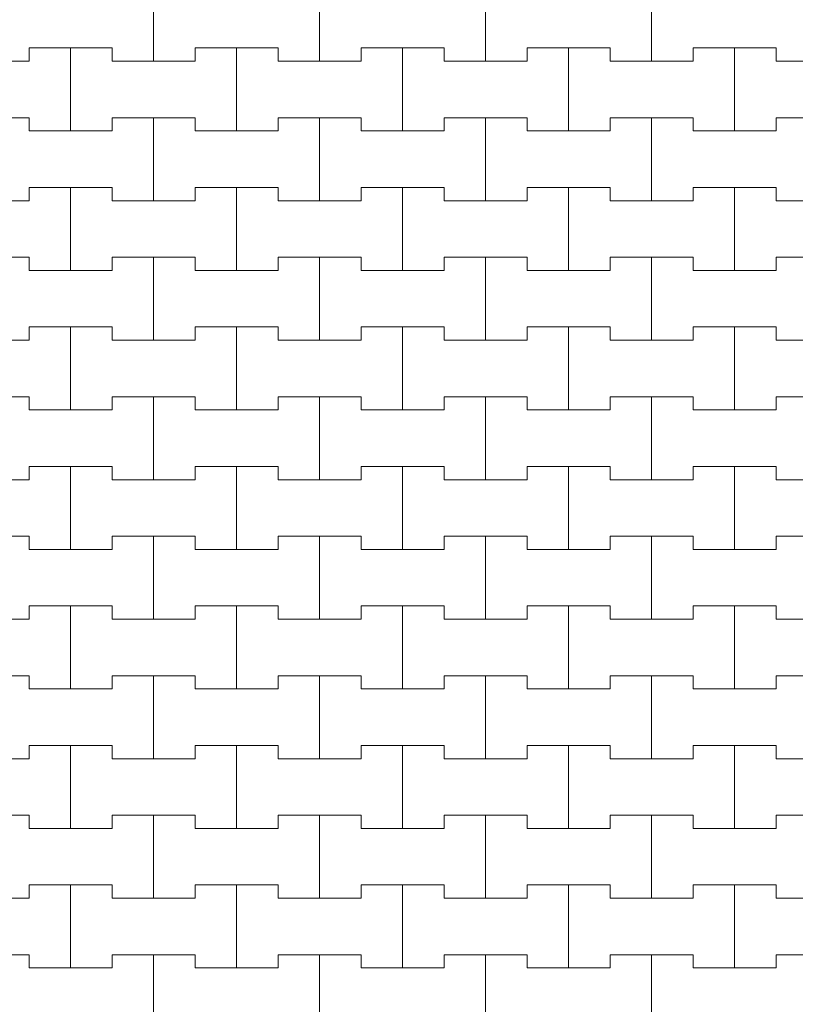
# Model space of a CAD drawing. Header units: millimetres. Extents: x 2826 to 3034, y 1533 to 1590.
# Tile 53 of 248: x 2939.58 to 2940.75, y 1567.3 to 1568.78. Entities that reach past the tile are written whole.
import ezdxf
from ezdxf.enums import TextEntityAlignment as Align

# ---------------------------------------------------------------- set-up
doc = ezdxf.new("R2010")
doc.units = ezdxf.units.MM
doc.layers.add('_Caneta_No__220', color=7, linetype='Continuous', lineweight=15, true_color=0x8a8a8a)
doc.styles.add('ESTILO_GERADO_2', font='arial.ttf')

# ---------------------------------------------------------------- blocks, each defined once
blk = doc.blocks.new('A$Cf44ad3b2')
at = {"layer": '_Caneta_No__220'}
for p, q in [((31.9887, 35.426), (31.9887, 35.551)), ((31.9887, 35.551), (31.9887, 35.426)), ((32.2387, 35.426), (32.2387, 35.551)), ((32.2387, 35.551), (32.2387, 35.426)), ((32.4887, 35.426), (32.4887, 35.551)), ((32.4887, 35.551), (32.4887, 35.426)), ((32.7387, 35.426), (32.7387, 35.551)), ((32.7387, 35.551), (32.7387, 35.426)), ((31.8012, 35.426), (31.8012, 35.446)), ((31.8012, 35.446), (31.8012, 35.426)), ((31.8012, 35.446), (31.8637, 35.446)), ((31.8012, 35.446), (31.9262, 35.446)), ((31.8637, 35.446), (31.9262, 35.446)), ((31.8637, 35.321), (31.8637, 35.446)), ((31.8637, 35.446), (31.8637, 35.321)), ((31.9262, 35.446), (31.9262, 35.426)), ((31.9262, 35.426), (31.9262, 35.446)), ((32.0512, 35.426), (32.0512, 35.446)), ((32.0512, 35.446), (32.0512, 35.426)), ((32.0512, 35.446), (32.1137, 35.446)), ((32.0512, 35.446), (32.1762, 35.446)), ((32.1137, 35.446), (32.1762, 35.446)), ((32.1137, 35.321), (32.1137, 35.446)), ((32.1137, 35.446), (32.1137, 35.321)), ((32.1762, 35.446), (32.1762, 35.426)), ((32.1762, 35.426), (32.1762, 35.446)), ((32.3012, 35.426), (32.3012, 35.446)), ((32.3012, 35.446), (32.3012, 35.426)), ((32.3012, 35.446), (32.3637, 35.446)), ((32.3012, 35.446), (32.4262, 35.446)), ((32.3637, 35.446), (32.4262, 35.446)), ((32.3637, 35.321), (32.3637, 35.446)), ((32.3637, 35.446), (32.3637, 35.321)), ((32.4262, 35.446), (32.4262, 35.426)), ((32.4262, 35.426), (32.4262, 35.446)), ((32.5512, 35.426), (32.5512, 35.446)), ((32.5512, 35.446), (32.5512, 35.426)), ((32.5512, 35.446), (32.6137, 35.446)), ((32.5512, 35.446), (32.6762, 35.446)), ((32.6137, 35.446), (32.6762, 35.446)), ((32.6137, 35.321), (32.6137, 35.446)), ((32.6137, 35.446), (32.6137, 35.321)), ((32.6762, 35.446), (32.6762, 35.426)), ((32.6762, 35.426), (32.6762, 35.446)), ((32.8012, 35.426), (32.8012, 35.446)), ((32.8012, 35.446), (32.8012, 35.426)), ((32.8012, 35.446), (32.8637, 35.446)), ((32.8012, 35.446), (32.9262, 35.446)), ((32.8637, 35.446), (32.9262, 35.446)), ((32.8637, 35.321), (32.8637, 35.446)), ((32.8637, 35.446), (32.8637, 35.321)), ((32.9262, 35.446), (32.9262, 35.426)), ((32.9262, 35.426), (32.9262, 35.446)), ((31.6762, 35.426), (31.8012, 35.426)), ((31.7387, 35.426), (31.8012, 35.426)), ((31.9262, 35.426), (31.9887, 35.426)), ((31.9262, 35.426), (32.0512, 35.426)), ((31.9887, 35.426), (32.0512, 35.426)), ((32.1762, 35.426), (32.2387, 35.426)), ((32.1762, 35.426), (32.3012, 35.426)), ((32.2387, 35.426), (32.3012, 35.426)), ((32.4262, 35.426), (32.4887, 35.426)), ((32.4262, 35.426), (32.5512, 35.426)), ((32.4887, 35.426), (32.5512, 35.426)), ((32.6762, 35.426), (32.7387, 35.426)), ((32.6762, 35.426), (32.8012, 35.426)), ((32.7387, 35.426), (32.8012, 35.426)), ((32.9262, 35.426), (32.9887, 35.426)), ((32.9262, 35.426), (33.0512, 35.426)), ((31.6762, 35.341), (31.8012, 35.341)), ((31.7387, 35.341), (31.8012, 35.341)), ((31.8012, 35.341), (31.8012, 35.321)), ((31.8012, 35.321), (31.8012, 35.341)), ((31.9262, 35.321), (31.9262, 35.341)), ((31.9262, 35.341), (31.9262, 35.321)), ((31.9262, 35.341), (31.9887, 35.341)), ((31.9262, 35.341), (32.0512, 35.341)), ((31.9887, 35.341), (32.0512, 35.341)), ((31.9887, 35.216), (31.9887, 35.341)), ((31.9887, 35.341), (31.9887, 35.216)), ((32.0512, 35.341), (32.0512, 35.321)), ((32.0512, 35.321), (32.0512, 35.341)), ((32.1762, 35.321), (32.1762, 35.341)), ((32.1762, 35.341), (32.1762, 35.321)), ((32.1762, 35.341), (32.2387, 35.341)), ((32.1762, 35.341), (32.3012, 35.341)), ((32.2387, 35.341), (32.3012, 35.341)), ((32.2387, 35.216), (32.2387, 35.341)), ((32.2387, 35.341), (32.2387, 35.216)), ((32.3012, 35.341), (32.3012, 35.321)), ((32.3012, 35.321), (32.3012, 35.341)), ((32.4262, 35.321), (32.4262, 35.341)), ((32.4262, 35.341), (32.4262, 35.321)), ((32.4262, 35.341), (32.4887, 35.341)), ((32.4262, 35.341), (32.5512, 35.341)), ((32.4887, 35.341), (32.5512, 35.341)), ((32.4887, 35.216), (32.4887, 35.341)), ((32.4887, 35.341), (32.4887, 35.216)), ((32.5512, 35.341), (32.5512, 35.321)), ((32.5512, 35.321), (32.5512, 35.341)), ((32.6762, 35.321), (32.6762, 35.341)), ((32.6762, 35.341), (32.6762, 35.321)), ((32.6762, 35.341), (32.7387, 35.341)), ((32.6762, 35.341), (32.8012, 35.341)), ((32.7387, 35.341), (32.8012, 35.341)), ((32.7387, 35.216), (32.7387, 35.341)), ((32.7387, 35.341), (32.7387, 35.216)), ((32.8012, 35.341), (32.8012, 35.321)), ((32.8012, 35.321), (32.8012, 35.341)), ((32.9262, 35.321), (32.9262, 35.341)), ((32.9262, 35.341), (32.9262, 35.321)), ((32.9262, 35.341), (32.9887, 35.341)), ((32.9262, 35.341), (33.0512, 35.341)), ((31.8012, 35.321), (31.8637, 35.321)), ((31.8012, 35.321), (31.9262, 35.321)), ((31.8637, 35.321), (31.9262, 35.321)), ((32.0512, 35.321), (32.1137, 35.321)), ((32.0512, 35.321), (32.1762, 35.321)), ((32.1137, 35.321), (32.1762, 35.321)), ((32.3012, 35.321), (32.3637, 35.321)), ((32.3012, 35.321), (32.4262, 35.321)), ((32.3637, 35.321), (32.4262, 35.321)), ((32.5512, 35.321), (32.6137, 35.321)), ((32.5512, 35.321), (32.6762, 35.321)), ((32.6137, 35.321), (32.6762, 35.321)), ((32.8012, 35.321), (32.8637, 35.321)), ((32.8012, 35.321), (32.9262, 35.321)), ((32.8637, 35.321), (32.9262, 35.321)), ((31.8012, 35.216), (31.8012, 35.236)), ((31.8012, 35.236), (31.8012, 35.216)), ((31.8012, 35.236), (31.8637, 35.236)), ((31.8012, 35.236), (31.9262, 35.236)), ((31.8637, 35.236), (31.9262, 35.236)), ((31.8637, 35.111), (31.8637, 35.236)), ((31.8637, 35.236), (31.8637, 35.111)), ((31.9262, 35.236), (31.9262, 35.216)), ((31.9262, 35.216), (31.9262, 35.236)), ((32.0512, 35.216), (32.0512, 35.236)), ((32.0512, 35.236), (32.0512, 35.216)), ((32.0512, 35.236), (32.1137, 35.236)), ((32.0512, 35.236), (32.1762, 35.236)), ((32.1137, 35.236), (32.1762, 35.236)), ((32.1137, 35.111), (32.1137, 35.236)), ((32.1137, 35.236), (32.1137, 35.111)), ((32.1762, 35.236), (32.1762, 35.216)), ((32.1762, 35.216), (32.1762, 35.236)), ((32.3012, 35.216), (32.3012, 35.236)), ((32.3012, 35.236), (32.3012, 35.216)), ((32.3012, 35.236), (32.3637, 35.236)), ((32.3012, 35.236), (32.4262, 35.236)), ((32.3637, 35.236), (32.4262, 35.236)), ((32.3637, 35.111), (32.3637, 35.236)), ((32.3637, 35.236), (32.3637, 35.111)), ((32.4262, 35.236), (32.4262, 35.216)), ((32.4262, 35.216), (32.4262, 35.236)), ((32.5512, 35.216), (32.5512, 35.236)), ((32.5512, 35.236), (32.5512, 35.216)), ((32.5512, 35.236), (32.6137, 35.236)), ((32.5512, 35.236), (32.6762, 35.236)), ((32.6137, 35.236), (32.6762, 35.236)), ((32.6137, 35.111), (32.6137, 35.236)), ((32.6137, 35.236), (32.6137, 35.111)), ((32.6762, 35.236), (32.6762, 35.216)), ((32.6762, 35.216), (32.6762, 35.236)), ((32.8012, 35.216), (32.8012, 35.236)), ((32.8012, 35.236), (32.8012, 35.216)), ((32.8012, 35.236), (32.8637, 35.236)), ((32.8012, 35.236), (32.9262, 35.236)), ((32.8637, 35.236), (32.9262, 35.236)), ((32.8637, 35.111), (32.8637, 35.236)), ((32.8637, 35.236), (32.8637, 35.111)), ((32.9262, 35.236), (32.9262, 35.216)), ((32.9262, 35.216), (32.9262, 35.236)), ((31.6762, 35.216), (31.8012, 35.216)), ((31.7387, 35.216), (31.8012, 35.216)), ((31.9262, 35.216), (31.9887, 35.216)), ((31.9262, 35.216), (32.0512, 35.216)), ((31.9887, 35.216), (32.0512, 35.216)), ((32.1762, 35.216), (32.2387, 35.216)), ((32.1762, 35.216), (32.3012, 35.216)), ((32.2387, 35.216), (32.3012, 35.216)), ((32.4262, 35.216), (32.4887, 35.216)), ((32.4262, 35.216), (32.5512, 35.216)), ((32.4887, 35.216), (32.5512, 35.216)), ((32.6762, 35.216), (32.7387, 35.216)), ((32.6762, 35.216), (32.8012, 35.216)), ((32.7387, 35.216), (32.8012, 35.216)), ((32.9262, 35.216), (32.9887, 35.216)), ((32.9262, 35.216), (33.0512, 35.216)), ((31.6762, 35.131), (31.8012, 35.131)), ((31.7387, 35.131), (31.8012, 35.131)), ((31.8012, 35.131), (31.8012, 35.111)), ((31.8012, 35.111), (31.8012, 35.131)), ((31.9262, 35.111), (31.9262, 35.131)), ((31.9262, 35.131), (31.9262, 35.111)), ((31.9262, 35.131), (31.9887, 35.131)), ((31.9262, 35.131), (32.0512, 35.131)), ((31.9887, 35.131), (32.0512, 35.131)), ((31.9887, 35.006), (31.9887, 35.131)), ((31.9887, 35.131), (31.9887, 35.006)), ((32.0512, 35.131), (32.0512, 35.111)), ((32.0512, 35.111), (32.0512, 35.131)), ((32.1762, 35.111), (32.1762, 35.131)), ((32.1762, 35.131), (32.1762, 35.111)), ((32.1762, 35.131), (32.2387, 35.131)), ((32.1762, 35.131), (32.3012, 35.131)), ((32.2387, 35.131), (32.3012, 35.131)), ((32.2387, 35.006), (32.2387, 35.131)), ((32.2387, 35.131), (32.2387, 35.006)), ((32.3012, 35.131), (32.3012, 35.111)), ((32.3012, 35.111), (32.3012, 35.131)), ((32.4262, 35.111), (32.4262, 35.131)), ((32.4262, 35.131), (32.4262, 35.111)), ((32.4262, 35.131), (32.4887, 35.131)), ((32.4262, 35.131), (32.5512, 35.131)), ((32.4887, 35.131), (32.5512, 35.131)), ((32.4887, 35.006), (32.4887, 35.131)), ((32.4887, 35.131), (32.4887, 35.006)), ((32.5512, 35.131), (32.5512, 35.111)), ((32.5512, 35.111), (32.5512, 35.131)), ((32.6762, 35.111), (32.6762, 35.131)), ((32.6762, 35.131), (32.6762, 35.111)), ((32.6762, 35.131), (32.7387, 35.131)), ((32.6762, 35.131), (32.8012, 35.131)), ((32.7387, 35.131), (32.8012, 35.131)), ((32.7387, 35.006), (32.7387, 35.131)), ((32.7387, 35.131), (32.7387, 35.006)), ((32.8012, 35.131), (32.8012, 35.111)), ((32.8012, 35.111), (32.8012, 35.131)), ((32.9262, 35.111), (32.9262, 35.131)), ((32.9262, 35.131), (32.9262, 35.111)), ((32.9262, 35.131), (32.9887, 35.131)), ((32.9262, 35.131), (33.0512, 35.131)), ((31.8012, 35.111), (31.8637, 35.111)), ((31.8012, 35.111), (31.9262, 35.111)), ((31.8637, 35.111), (31.9262, 35.111)), ((32.0512, 35.111), (32.1137, 35.111)), ((32.0512, 35.111), (32.1762, 35.111)), ((32.1137, 35.111), (32.1762, 35.111)), ((32.3012, 35.111), (32.3637, 35.111)), ((32.3012, 35.111), (32.4262, 35.111)), ((32.3637, 35.111), (32.4262, 35.111)), ((32.5512, 35.111), (32.6137, 35.111)), ((32.5512, 35.111), (32.6762, 35.111)), ((32.6137, 35.111), (32.6762, 35.111)), ((32.8012, 35.111), (32.8637, 35.111)), ((32.8012, 35.111), (32.9262, 35.111)), ((32.8637, 35.111), (32.9262, 35.111)), ((31.8012, 35.006), (31.8012, 35.026)), ((31.8012, 35.026), (31.8012, 35.006)), ((31.8012, 35.026), (31.8637, 35.026)), ((31.8012, 35.026), (31.9262, 35.026)), ((31.8637, 35.026), (31.9262, 35.026)), ((31.8637, 34.901), (31.8637, 35.026)), ((31.8637, 35.026), (31.8637, 34.901)), ((31.9262, 35.026), (31.9262, 35.006)), ((31.9262, 35.006), (31.9262, 35.026)), ((32.0512, 35.006), (32.0512, 35.026)), ((32.0512, 35.026), (32.0512, 35.006)), ((32.0512, 35.026), (32.1137, 35.026)), ((32.0512, 35.026), (32.1762, 35.026)), ((32.1137, 35.026), (32.1762, 35.026)), ((32.1137, 34.901), (32.1137, 35.026)), ((32.1137, 35.026), (32.1137, 34.901)), ((32.1762, 35.026), (32.1762, 35.006)), ((32.1762, 35.006), (32.1762, 35.026)), ((32.3012, 35.006), (32.3012, 35.026)), ((32.3012, 35.026), (32.3012, 35.006)), ((32.3012, 35.026), (32.3637, 35.026)), ((32.3012, 35.026), (32.4262, 35.026)), ((32.3637, 35.026), (32.4262, 35.026)), ((32.3637, 34.901), (32.3637, 35.026)), ((32.3637, 35.026), (32.3637, 34.901)), ((32.4262, 35.026), (32.4262, 35.006)), ((32.4262, 35.006), (32.4262, 35.026)), ((32.5512, 35.006), (32.5512, 35.026)), ((32.5512, 35.026), (32.5512, 35.006)), ((32.5512, 35.026), (32.6137, 35.026)), ((32.5512, 35.026), (32.6762, 35.026)), ((32.6137, 35.026), (32.6762, 35.026)), ((32.6137, 34.901), (32.6137, 35.026)), ((32.6137, 35.026), (32.6137, 34.901)), ((32.6762, 35.026), (32.6762, 35.006)), ((32.6762, 35.006), (32.6762, 35.026)), ((32.8012, 35.006), (32.8012, 35.026)), ((32.8012, 35.026), (32.8012, 35.006)), ((32.8012, 35.026), (32.8637, 35.026)), ((32.8012, 35.026), (32.9262, 35.026)), ((32.8637, 35.026), (32.9262, 35.026)), ((32.8637, 34.901), (32.8637, 35.026)), ((32.8637, 35.026), (32.8637, 34.901)), ((32.9262, 35.026), (32.9262, 35.006)), ((32.9262, 35.006), (32.9262, 35.026)), ((31.6762, 35.006), (31.8012, 35.006)), ((31.7387, 35.006), (31.8012, 35.006)), ((31.9262, 35.006), (31.9887, 35.006)), ((31.9262, 35.006), (32.0512, 35.006)), ((31.9887, 35.006), (32.0512, 35.006)), ((32.1762, 35.006), (32.2387, 35.006)), ((32.1762, 35.006), (32.3012, 35.006)), ((32.2387, 35.006), (32.3012, 35.006)), ((32.4262, 35.006), (32.4887, 35.006)), ((32.4262, 35.006), (32.5512, 35.006)), ((32.4887, 35.006), (32.5512, 35.006)), ((32.6762, 35.006), (32.7387, 35.006)), ((32.6762, 35.006), (32.8012, 35.006)), ((32.7387, 35.006), (32.8012, 35.006)), ((32.9262, 35.006), (32.9887, 35.006)), ((32.9262, 35.006), (33.0512, 35.006)), ((31.6762, 34.921), (31.8012, 34.921)), ((31.7387, 34.921), (31.8012, 34.921)), ((31.8012, 34.921), (31.8012, 34.901)), ((31.8012, 34.901), (31.8012, 34.921)), ((31.9262, 34.901), (31.9262, 34.921)), ((31.9262, 34.921), (31.9262, 34.901)), ((31.9262, 34.921), (31.9887, 34.921)), ((31.9262, 34.921), (32.0512, 34.921)), ((31.9887, 34.921), (32.0512, 34.921)), ((31.9887, 34.796), (31.9887, 34.921)), ((31.9887, 34.921), (31.9887, 34.796)), ((32.0512, 34.921), (32.0512, 34.901)), ((32.0512, 34.901), (32.0512, 34.921)), ((32.1762, 34.901), (32.1762, 34.921)), ((32.1762, 34.921), (32.1762, 34.901)), ((32.1762, 34.921), (32.2387, 34.921)), ((32.1762, 34.921), (32.3012, 34.921)), ((32.2387, 34.921), (32.3012, 34.921)), ((32.2387, 34.796), (32.2387, 34.921)), ((32.2387, 34.921), (32.2387, 34.796)), ((32.3012, 34.921), (32.3012, 34.901)), ((32.3012, 34.901), (32.3012, 34.921)), ((32.4262, 34.901), (32.4262, 34.921)), ((32.4262, 34.921), (32.4262, 34.901)), ((32.4262, 34.921), (32.4887, 34.921)), ((32.4262, 34.921), (32.5512, 34.921)), ((32.4887, 34.921), (32.5512, 34.921)), ((32.4887, 34.796), (32.4887, 34.921)), ((32.4887, 34.921), (32.4887, 34.796)), ((32.5512, 34.921), (32.5512, 34.901)), ((32.5512, 34.901), (32.5512, 34.921)), ((32.6762, 34.901), (32.6762, 34.921)), ((32.6762, 34.921), (32.6762, 34.901)), ((32.6762, 34.921), (32.7387, 34.921)), ((32.6762, 34.921), (32.8012, 34.921)), ((32.7387, 34.921), (32.8012, 34.921)), ((32.7387, 34.796), (32.7387, 34.921)), ((32.7387, 34.921), (32.7387, 34.796)), ((32.8012, 34.921), (32.8012, 34.901)), ((32.8012, 34.901), (32.8012, 34.921)), ((32.9262, 34.901), (32.9262, 34.921)), ((32.9262, 34.921), (32.9262, 34.901)), ((32.9262, 34.921), (32.9887, 34.921)), ((32.9262, 34.921), (33.0512, 34.921)), ((31.8012, 34.901), (31.8637, 34.901)), ((31.8012, 34.901), (31.9262, 34.901)), ((31.8637, 34.901), (31.9262, 34.901)), ((32.0512, 34.901), (32.1137, 34.901)), ((32.0512, 34.901), (32.1762, 34.901)), ((32.1137, 34.901), (32.1762, 34.901)), ((32.3012, 34.901), (32.3637, 34.901)), ((32.3012, 34.901), (32.4262, 34.901)), ((32.3637, 34.901), (32.4262, 34.901)), ((32.5512, 34.901), (32.6137, 34.901)), ((32.5512, 34.901), (32.6762, 34.901)), ((32.6137, 34.901), (32.6762, 34.901)), ((32.8012, 34.901), (32.8637, 34.901)), ((32.8012, 34.901), (32.9262, 34.901)), ((32.8637, 34.901), (32.9262, 34.901)), ((31.8012, 34.796), (31.8012, 34.816)), ((31.8012, 34.816), (31.8012, 34.796)), ((31.8012, 34.816), (31.8637, 34.816)), ((31.8012, 34.816), (31.9262, 34.816)), ((31.8637, 34.816), (31.9262, 34.816)), ((31.8637, 34.691), (31.8637, 34.816)), ((31.8637, 34.816), (31.8637, 34.691)), ((31.9262, 34.816), (31.9262, 34.796)), ((31.9262, 34.796), (31.9262, 34.816)), ((32.0512, 34.796), (32.0512, 34.816)), ((32.0512, 34.816), (32.0512, 34.796)), ((32.0512, 34.816), (32.1137, 34.816)), ((32.0512, 34.816), (32.1762, 34.816)), ((32.1137, 34.816), (32.1762, 34.816)), ((32.1137, 34.691), (32.1137, 34.816)), ((32.1137, 34.816), (32.1137, 34.691)), ((32.1762, 34.816), (32.1762, 34.796)), ((32.1762, 34.796), (32.1762, 34.816)), ((32.3012, 34.796), (32.3012, 34.816)), ((32.3012, 34.816), (32.3012, 34.796)), ((32.3012, 34.816), (32.3637, 34.816)), ((32.3012, 34.816), (32.4262, 34.816)), ((32.3637, 34.816), (32.4262, 34.816)), ((32.3637, 34.691), (32.3637, 34.816)), ((32.3637, 34.816), (32.3637, 34.691)), ((32.4262, 34.816), (32.4262, 34.796)), ((32.4262, 34.796), (32.4262, 34.816)), ((32.5512, 34.796), (32.5512, 34.816)), ((32.5512, 34.816), (32.5512, 34.796)), ((32.5512, 34.816), (32.6137, 34.816)), ((32.5512, 34.816), (32.6762, 34.816)), ((32.6137, 34.816), (32.6762, 34.816)), ((32.6137, 34.691), (32.6137, 34.816)), ((32.6137, 34.816), (32.6137, 34.691)), ((32.6762, 34.816), (32.6762, 34.796)), ((32.6762, 34.796), (32.6762, 34.816)), ((32.8012, 34.796), (32.8012, 34.816)), ((32.8012, 34.816), (32.8012, 34.796)), ((32.8012, 34.816), (32.8637, 34.816)), ((32.8012, 34.816), (32.9262, 34.816)), ((32.8637, 34.816), (32.9262, 34.816)), ((32.8637, 34.691), (32.8637, 34.816)), ((32.8637, 34.816), (32.8637, 34.691)), ((32.9262, 34.816), (32.9262, 34.796)), ((32.9262, 34.796), (32.9262, 34.816)), ((31.6762, 34.796), (31.8012, 34.796)), ((31.7387, 34.796), (31.8012, 34.796)), ((31.9262, 34.796), (31.9887, 34.796)), ((31.9262, 34.796), (32.0512, 34.796)), ((31.9887, 34.796), (32.0512, 34.796)), ((32.1762, 34.796), (32.2387, 34.796)), ((32.1762, 34.796), (32.3012, 34.796)), ((32.2387, 34.796), (32.3012, 34.796)), ((32.4262, 34.796), (32.4887, 34.796)), ((32.4262, 34.796), (32.5512, 34.796)), ((32.4887, 34.796), (32.5512, 34.796)), ((32.6762, 34.796), (32.7387, 34.796)), ((32.6762, 34.796), (32.8012, 34.796)), ((32.7387, 34.796), (32.8012, 34.796)), ((32.9262, 34.796), (32.9887, 34.796)), ((32.9262, 34.796), (33.0512, 34.796)), ((31.6762, 34.711), (31.8012, 34.711)), ((31.7387, 34.711), (31.8012, 34.711)), ((31.8012, 34.711), (31.8012, 34.691)), ((31.8012, 34.691), (31.8012, 34.711)), ((31.9262, 34.691), (31.9262, 34.711)), ((31.9262, 34.711), (31.9262, 34.691)), ((31.9262, 34.711), (31.9887, 34.711)), ((31.9262, 34.711), (32.0512, 34.711)), ((31.9887, 34.711), (32.0512, 34.711)), ((31.9887, 34.586), (31.9887, 34.711)), ((31.9887, 34.711), (31.9887, 34.586)), ((32.0512, 34.711), (32.0512, 34.691)), ((32.0512, 34.691), (32.0512, 34.711)), ((32.1762, 34.691), (32.1762, 34.711)), ((32.1762, 34.711), (32.1762, 34.691)), ((32.1762, 34.711), (32.2387, 34.711)), ((32.1762, 34.711), (32.3012, 34.711)), ((32.2387, 34.711), (32.3012, 34.711)), ((32.2387, 34.586), (32.2387, 34.711)), ((32.2387, 34.711), (32.2387, 34.586)), ((32.3012, 34.711), (32.3012, 34.691)), ((32.3012, 34.691), (32.3012, 34.711)), ((32.4262, 34.691), (32.4262, 34.711)), ((32.4262, 34.711), (32.4262, 34.691)), ((32.4262, 34.711), (32.4887, 34.711)), ((32.4262, 34.711), (32.5512, 34.711)), ((32.4887, 34.711), (32.5512, 34.711)), ((32.4887, 34.586), (32.4887, 34.711)), ((32.4887, 34.711), (32.4887, 34.586)), ((32.5512, 34.711), (32.5512, 34.691)), ((32.5512, 34.691), (32.5512, 34.711)), ((32.6762, 34.691), (32.6762, 34.711)), ((32.6762, 34.711), (32.6762, 34.691)), ((32.6762, 34.711), (32.7387, 34.711)), ((32.6762, 34.711), (32.8012, 34.711)), ((32.7387, 34.711), (32.8012, 34.711)), ((32.7387, 34.586), (32.7387, 34.711)), ((32.7387, 34.711), (32.7387, 34.586)), ((32.8012, 34.711), (32.8012, 34.691)), ((32.8012, 34.691), (32.8012, 34.711)), ((32.9262, 34.691), (32.9262, 34.711)), ((32.9262, 34.711), (32.9262, 34.691)), ((32.9262, 34.711), (32.9887, 34.711)), ((32.9262, 34.711), (33.0512, 34.711)), ((31.8012, 34.691), (31.8637, 34.691)), ((31.8012, 34.691), (31.9262, 34.691)), ((31.8637, 34.691), (31.9262, 34.691)), ((32.0512, 34.691), (32.1137, 34.691)), ((32.0512, 34.691), (32.1762, 34.691)), ((32.1137, 34.691), (32.1762, 34.691)), ((32.3012, 34.691), (32.3637, 34.691)), ((32.3012, 34.691), (32.4262, 34.691)), ((32.3637, 34.691), (32.4262, 34.691)), ((32.5512, 34.691), (32.6137, 34.691)), ((32.5512, 34.691), (32.6762, 34.691)), ((32.6137, 34.691), (32.6762, 34.691)), ((32.8012, 34.691), (32.8637, 34.691)), ((32.8012, 34.691), (32.9262, 34.691)), ((32.8637, 34.691), (32.9262, 34.691)), ((31.8012, 34.586), (31.8012, 34.606)), ((31.8012, 34.606), (31.8012, 34.586)), ((31.8012, 34.606), (31.8637, 34.606)), ((31.8012, 34.606), (31.9262, 34.606)), ((31.8637, 34.606), (31.9262, 34.606)), ((31.8637, 34.481), (31.8637, 34.606)), ((31.8637, 34.606), (31.8637, 34.481)), ((31.9262, 34.606), (31.9262, 34.586)), ((31.9262, 34.586), (31.9262, 34.606)), ((32.0512, 34.586), (32.0512, 34.606)), ((32.0512, 34.606), (32.0512, 34.586)), ((32.0512, 34.606), (32.1137, 34.606)), ((32.0512, 34.606), (32.1762, 34.606)), ((32.1137, 34.606), (32.1762, 34.606)), ((32.1137, 34.481), (32.1137, 34.606)), ((32.1137, 34.606), (32.1137, 34.481)), ((32.1762, 34.606), (32.1762, 34.586)), ((32.1762, 34.586), (32.1762, 34.606)), ((32.3012, 34.586), (32.3012, 34.606)), ((32.3012, 34.606), (32.3012, 34.586)), ((32.3012, 34.606), (32.3637, 34.606)), ((32.3012, 34.606), (32.4262, 34.606)), ((32.3637, 34.606), (32.4262, 34.606)), ((32.3637, 34.481), (32.3637, 34.606)), ((32.3637, 34.606), (32.3637, 34.481)), ((32.4262, 34.606), (32.4262, 34.586)), ((32.4262, 34.586), (32.4262, 34.606)), ((32.5512, 34.586), (32.5512, 34.606)), ((32.5512, 34.606), (32.5512, 34.586)), ((32.5512, 34.606), (32.6137, 34.606)), ((32.5512, 34.606), (32.6762, 34.606)), ((32.6137, 34.606), (32.6762, 34.606)), ((32.6137, 34.481), (32.6137, 34.606)), ((32.6137, 34.606), (32.6137, 34.481)), ((32.6762, 34.606), (32.6762, 34.586)), ((32.6762, 34.586), (32.6762, 34.606)), ((32.8012, 34.586), (32.8012, 34.606)), ((32.8012, 34.606), (32.8012, 34.586)), ((32.8012, 34.606), (32.8637, 34.606)), ((32.8012, 34.606), (32.9262, 34.606)), ((32.8637, 34.606), (32.9262, 34.606)), ((32.8637, 34.481), (32.8637, 34.606)), ((32.8637, 34.606), (32.8637, 34.481)), ((32.9262, 34.606), (32.9262, 34.586)), ((32.9262, 34.586), (32.9262, 34.606)), ((31.6762, 34.586), (31.8012, 34.586)), ((31.7387, 34.586), (31.8012, 34.586)), ((31.9262, 34.586), (31.9887, 34.586)), ((31.9262, 34.586), (32.0512, 34.586)), ((31.9887, 34.586), (32.0512, 34.586)), ((32.1762, 34.586), (32.2387, 34.586)), ((32.1762, 34.586), (32.3012, 34.586)), ((32.2387, 34.586), (32.3012, 34.586)), ((32.4262, 34.586), (32.4887, 34.586)), ((32.4262, 34.586), (32.5512, 34.586)), ((32.4887, 34.586), (32.5512, 34.586)), ((32.6762, 34.586), (32.7387, 34.586)), ((32.6762, 34.586), (32.8012, 34.586)), ((32.7387, 34.586), (32.8012, 34.586)), ((32.9262, 34.586), (32.9887, 34.586)), ((32.9262, 34.586), (33.0512, 34.586)), ((31.6762, 34.501), (31.8012, 34.501)), ((31.7387, 34.501), (31.8012, 34.501)), ((31.8012, 34.501), (31.8012, 34.481)), ((31.8012, 34.481), (31.8012, 34.501)), ((31.9262, 34.481), (31.9262, 34.501)), ((31.9262, 34.501), (31.9262, 34.481)), ((31.9262, 34.501), (31.9887, 34.501)), ((31.9262, 34.501), (32.0512, 34.501)), ((31.9887, 34.501), (32.0512, 34.501)), ((31.9887, 34.376), (31.9887, 34.501)), ((31.9887, 34.501), (31.9887, 34.376)), ((32.0512, 34.501), (32.0512, 34.481)), ((32.0512, 34.481), (32.0512, 34.501)), ((32.1762, 34.481), (32.1762, 34.501)), ((32.1762, 34.501), (32.1762, 34.481)), ((32.1762, 34.501), (32.2387, 34.501)), ((32.1762, 34.501), (32.3012, 34.501)), ((32.2387, 34.501), (32.3012, 34.501)), ((32.2387, 34.376), (32.2387, 34.501)), ((32.2387, 34.501), (32.2387, 34.376)), ((32.3012, 34.501), (32.3012, 34.481)), ((32.3012, 34.481), (32.3012, 34.501)), ((32.4262, 34.481), (32.4262, 34.501)), ((32.4262, 34.501), (32.4262, 34.481)), ((32.4262, 34.501), (32.4887, 34.501)), ((32.4262, 34.501), (32.5512, 34.501)), ((32.4887, 34.501), (32.5512, 34.501)), ((32.4887, 34.376), (32.4887, 34.501)), ((32.4887, 34.501), (32.4887, 34.376)), ((32.5512, 34.501), (32.5512, 34.481)), ((32.5512, 34.481), (32.5512, 34.501)), ((32.6762, 34.481), (32.6762, 34.501)), ((32.6762, 34.501), (32.6762, 34.481)), ((32.6762, 34.501), (32.7387, 34.501)), ((32.6762, 34.501), (32.8012, 34.501)), ((32.7387, 34.501), (32.8012, 34.501)), ((32.7387, 34.376), (32.7387, 34.501)), ((32.7387, 34.501), (32.7387, 34.376)), ((32.8012, 34.501), (32.8012, 34.481)), ((32.8012, 34.481), (32.8012, 34.501)), ((32.9262, 34.481), (32.9262, 34.501)), ((32.9262, 34.501), (32.9262, 34.481)), ((32.9262, 34.501), (32.9887, 34.501)), ((32.9262, 34.501), (33.0512, 34.501)), ((31.8012, 34.481), (31.8637, 34.481)), ((31.8012, 34.481), (31.9262, 34.481)), ((31.8637, 34.481), (31.9262, 34.481)), ((32.0512, 34.481), (32.1137, 34.481)), ((32.0512, 34.481), (32.1762, 34.481)), ((32.1137, 34.481), (32.1762, 34.481)), ((32.3012, 34.481), (32.3637, 34.481)), ((32.3012, 34.481), (32.4262, 34.481)), ((32.3637, 34.481), (32.4262, 34.481)), ((32.5512, 34.481), (32.6137, 34.481)), ((32.5512, 34.481), (32.6762, 34.481)), ((32.6137, 34.481), (32.6762, 34.481)), ((32.8012, 34.481), (32.8637, 34.481)), ((32.8012, 34.481), (32.9262, 34.481)), ((32.8637, 34.481), (32.9262, 34.481)), ((31.8012, 34.376), (31.8012, 34.396)), ((31.8012, 34.396), (31.8012, 34.376)), ((31.8012, 34.396), (31.8637, 34.396)), ((31.8012, 34.396), (31.9262, 34.396)), ((31.8637, 34.396), (31.9262, 34.396)), ((31.8637, 34.271), (31.8637, 34.396)), ((31.8637, 34.396), (31.8637, 34.271)), ((31.9262, 34.396), (31.9262, 34.376)), ((31.9262, 34.376), (31.9262, 34.396)), ((32.0512, 34.376), (32.0512, 34.396)), ((32.0512, 34.396), (32.0512, 34.376)), ((32.0512, 34.396), (32.1137, 34.396)), ((32.0512, 34.396), (32.1762, 34.396)), ((32.1137, 34.396), (32.1762, 34.396)), ((32.1137, 34.271), (32.1137, 34.396)), ((32.1137, 34.396), (32.1137, 34.271)), ((32.1762, 34.396), (32.1762, 34.376)), ((32.1762, 34.376), (32.1762, 34.396)), ((32.3012, 34.376), (32.3012, 34.396)), ((32.3012, 34.396), (32.3012, 34.376)), ((32.3012, 34.396), (32.3637, 34.396)), ((32.3012, 34.396), (32.4262, 34.396)), ((32.3637, 34.396), (32.4262, 34.396)), ((32.3637, 34.271), (32.3637, 34.396)), ((32.3637, 34.396), (32.3637, 34.271)), ((32.4262, 34.396), (32.4262, 34.376)), ((32.4262, 34.376), (32.4262, 34.396)), ((32.5512, 34.376), (32.5512, 34.396)), ((32.5512, 34.396), (32.5512, 34.376)), ((32.5512, 34.396), (32.6137, 34.396)), ((32.5512, 34.396), (32.6762, 34.396)), ((32.6137, 34.396), (32.6762, 34.396)), ((32.6137, 34.271), (32.6137, 34.396)), ((32.6137, 34.396), (32.6137, 34.271)), ((32.6762, 34.396), (32.6762, 34.376)), ((32.6762, 34.376), (32.6762, 34.396)), ((32.8012, 34.376), (32.8012, 34.396)), ((32.8012, 34.396), (32.8012, 34.376)), ((32.8012, 34.396), (32.8637, 34.396)), ((32.8012, 34.396), (32.9262, 34.396)), ((32.8637, 34.396), (32.9262, 34.396)), ((32.8637, 34.271), (32.8637, 34.396)), ((32.8637, 34.396), (32.8637, 34.271)), ((32.9262, 34.396), (32.9262, 34.376)), ((32.9262, 34.376), (32.9262, 34.396)), ((31.6762, 34.376), (31.8012, 34.376)), ((31.7387, 34.376), (31.8012, 34.376)), ((31.9262, 34.376), (31.9887, 34.376)), ((31.9262, 34.376), (32.0512, 34.376)), ((31.9887, 34.376), (32.0512, 34.376)), ((32.1762, 34.376), (32.2387, 34.376)), ((32.1762, 34.376), (32.3012, 34.376)), ((32.2387, 34.376), (32.3012, 34.376)), ((32.4262, 34.376), (32.4887, 34.376)), ((32.4262, 34.376), (32.5512, 34.376)), ((32.4887, 34.376), (32.5512, 34.376)), ((32.6762, 34.376), (32.7387, 34.376)), ((32.6762, 34.376), (32.8012, 34.376)), ((32.7387, 34.376), (32.8012, 34.376)), ((32.9262, 34.376), (32.9887, 34.376)), ((32.9262, 34.376), (33.0512, 34.376)), ((31.6762, 34.291), (31.8012, 34.291)), ((31.7387, 34.291), (31.8012, 34.291)), ((31.8012, 34.291), (31.8012, 34.271)), ((31.8012, 34.271), (31.8012, 34.291)), ((31.9262, 34.271), (31.9262, 34.291)), ((31.9262, 34.291), (31.9262, 34.271)), ((31.9262, 34.291), (31.9887, 34.291)), ((31.9262, 34.291), (32.0512, 34.291)), ((31.9887, 34.291), (32.0512, 34.291)), ((31.9887, 34.166), (31.9887, 34.291)), ((31.9887, 34.291), (31.9887, 34.166)), ((32.0512, 34.291), (32.0512, 34.271)), ((32.0512, 34.271), (32.0512, 34.291)), ((32.1762, 34.271), (32.1762, 34.291)), ((32.1762, 34.291), (32.1762, 34.271)), ((32.1762, 34.291), (32.2387, 34.291)), ((32.1762, 34.291), (32.3012, 34.291)), ((32.2387, 34.291), (32.3012, 34.291)), ((32.2387, 34.166), (32.2387, 34.291)), ((32.2387, 34.291), (32.2387, 34.166)), ((32.3012, 34.291), (32.3012, 34.271)), ((32.3012, 34.271), (32.3012, 34.291)), ((32.4262, 34.271), (32.4262, 34.291)), ((32.4262, 34.291), (32.4262, 34.271)), ((32.4262, 34.291), (32.4887, 34.291)), ((32.4262, 34.291), (32.5512, 34.291)), ((32.4887, 34.291), (32.5512, 34.291)), ((32.4887, 34.166), (32.4887, 34.291)), ((32.4887, 34.291), (32.4887, 34.166)), ((32.5512, 34.291), (32.5512, 34.271)), ((32.5512, 34.271), (32.5512, 34.291)), ((32.6762, 34.271), (32.6762, 34.291)), ((32.6762, 34.291), (32.6762, 34.271)), ((32.6762, 34.291), (32.7387, 34.291)), ((32.6762, 34.291), (32.8012, 34.291)), ((32.7387, 34.291), (32.8012, 34.291)), ((32.7387, 34.166), (32.7387, 34.291)), ((32.7387, 34.291), (32.7387, 34.166)), ((32.8012, 34.291), (32.8012, 34.271)), ((32.8012, 34.271), (32.8012, 34.291)), ((32.9262, 34.271), (32.9262, 34.291)), ((32.9262, 34.291), (32.9262, 34.271)), ((32.9262, 34.291), (32.9887, 34.291)), ((32.9262, 34.291), (33.0512, 34.291)), ((31.8012, 34.271), (31.8637, 34.271)), ((31.8012, 34.271), (31.9262, 34.271)), ((31.8637, 34.271), (31.9262, 34.271)), ((32.0512, 34.271), (32.1137, 34.271)), ((32.0512, 34.271), (32.1762, 34.271)), ((32.1137, 34.271), (32.1762, 34.271)), ((32.3012, 34.271), (32.3637, 34.271)), ((32.3012, 34.271), (32.4262, 34.271)), ((32.3637, 34.271), (32.4262, 34.271)), ((32.5512, 34.271), (32.6137, 34.271)), ((32.5512, 34.271), (32.6762, 34.271)), ((32.6137, 34.271), (32.6762, 34.271)), ((32.8012, 34.271), (32.8637, 34.271)), ((32.8012, 34.271), (32.9262, 34.271)), ((32.8637, 34.271), (32.9262, 34.271)), ((31.8012, 34.166), (31.8012, 34.186)), ((31.8012, 34.186), (31.8012, 34.166)), ((31.8012, 34.186), (31.8637, 34.186)), ((31.8012, 34.186), (31.9262, 34.186)), ((31.8637, 34.186), (31.9262, 34.186)), ((31.8637, 34.061), (31.8637, 34.186)), ((31.8637, 34.186), (31.8637, 34.061)), ((31.9262, 34.186), (31.9262, 34.166)), ((31.9262, 34.166), (31.9262, 34.186)), ((32.0512, 34.166), (32.0512, 34.186)), ((32.0512, 34.186), (32.0512, 34.166)), ((32.0512, 34.186), (32.1137, 34.186)), ((32.0512, 34.186), (32.1762, 34.186)), ((32.1137, 34.186), (32.1762, 34.186)), ((32.1137, 34.061), (32.1137, 34.186)), ((32.1137, 34.186), (32.1137, 34.061)), ((32.1762, 34.186), (32.1762, 34.166)), ((32.1762, 34.166), (32.1762, 34.186)), ((32.3012, 34.166), (32.3012, 34.186)), ((32.3012, 34.186), (32.3012, 34.166)), ((32.3012, 34.186), (32.3637, 34.186)), ((32.3012, 34.186), (32.4262, 34.186)), ((32.3637, 34.186), (32.4262, 34.186)), ((32.3637, 34.061), (32.3637, 34.186)), ((32.3637, 34.186), (32.3637, 34.061)), ((32.4262, 34.186), (32.4262, 34.166)), ((32.4262, 34.166), (32.4262, 34.186)), ((32.5512, 34.166), (32.5512, 34.186)), ((32.5512, 34.186), (32.5512, 34.166)), ((32.5512, 34.186), (32.6137, 34.186)), ((32.5512, 34.186), (32.6762, 34.186)), ((32.6137, 34.186), (32.6762, 34.186)), ((32.6137, 34.061), (32.6137, 34.186)), ((32.6137, 34.186), (32.6137, 34.061)), ((32.6762, 34.186), (32.6762, 34.166)), ((32.6762, 34.166), (32.6762, 34.186)), ((32.8012, 34.166), (32.8012, 34.186)), ((32.8012, 34.186), (32.8012, 34.166)), ((32.8012, 34.186), (32.8637, 34.186)), ((32.8012, 34.186), (32.9262, 34.186)), ((32.8637, 34.186), (32.9262, 34.186)), ((32.8637, 34.061), (32.8637, 34.186)), ((32.8637, 34.186), (32.8637, 34.061)), ((32.9262, 34.186), (32.9262, 34.166)), ((32.9262, 34.166), (32.9262, 34.186)), ((31.6762, 34.166), (31.8012, 34.166)), ((31.7387, 34.166), (31.8012, 34.166)), ((31.9262, 34.166), (31.9887, 34.166)), ((31.9262, 34.166), (32.0512, 34.166)), ((31.9887, 34.166), (32.0512, 34.166)), ((32.1762, 34.166), (32.2387, 34.166)), ((32.1762, 34.166), (32.3012, 34.166)), ((32.2387, 34.166), (32.3012, 34.166)), ((32.4262, 34.166), (32.4887, 34.166)), ((32.4262, 34.166), (32.5512, 34.166)), ((32.4887, 34.166), (32.5512, 34.166)), ((32.6762, 34.166), (32.7387, 34.166)), ((32.6762, 34.166), (32.8012, 34.166)), ((32.7387, 34.166), (32.8012, 34.166)), ((32.9262, 34.166), (32.9887, 34.166)), ((32.9262, 34.166), (33.0512, 34.166)), ((31.6762, 34.081), (31.8012, 34.081)), ((31.7387, 34.081), (31.8012, 34.081)), ((31.8012, 34.081), (31.8012, 34.061)), ((31.8012, 34.061), (31.8012, 34.081)), ((31.9262, 34.061), (31.9262, 34.081)), ((31.9262, 34.081), (31.9262, 34.061)), ((31.9262, 34.081), (31.9887, 34.081)), ((31.9262, 34.081), (32.0512, 34.081)), ((31.9887, 34.081), (32.0512, 34.081)), ((31.9887, 33.956), (31.9887, 34.081)), ((31.9887, 34.081), (31.9887, 33.956)), ((32.0512, 34.081), (32.0512, 34.061)), ((32.0512, 34.061), (32.0512, 34.081)), ((32.1762, 34.061), (32.1762, 34.081)), ((32.1762, 34.081), (32.1762, 34.061)), ((32.1762, 34.081), (32.2387, 34.081)), ((32.1762, 34.081), (32.3012, 34.081)), ((32.2387, 34.081), (32.3012, 34.081)), ((32.2387, 33.956), (32.2387, 34.081)), ((32.2387, 34.081), (32.2387, 33.956)), ((32.3012, 34.081), (32.3012, 34.061)), ((32.3012, 34.061), (32.3012, 34.081)), ((32.4262, 34.061), (32.4262, 34.081)), ((32.4262, 34.081), (32.4262, 34.061)), ((32.4262, 34.081), (32.4887, 34.081)), ((32.4262, 34.081), (32.5512, 34.081)), ((32.4887, 34.081), (32.5512, 34.081)), ((32.4887, 33.956), (32.4887, 34.081)), ((32.4887, 34.081), (32.4887, 33.956)), ((32.5512, 34.081), (32.5512, 34.061)), ((32.5512, 34.061), (32.5512, 34.081)), ((32.6762, 34.061), (32.6762, 34.081)), ((32.6762, 34.081), (32.6762, 34.061)), ((32.6762, 34.081), (32.7387, 34.081)), ((32.6762, 34.081), (32.8012, 34.081)), ((32.7387, 34.081), (32.8012, 34.081)), ((32.7387, 33.956), (32.7387, 34.081)), ((32.7387, 34.081), (32.7387, 33.956)), ((32.8012, 34.081), (32.8012, 34.061)), ((32.8012, 34.061), (32.8012, 34.081)), ((32.9262, 34.061), (32.9262, 34.081)), ((32.9262, 34.081), (32.9262, 34.061)), ((32.9262, 34.081), (32.9887, 34.081)), ((32.9262, 34.081), (33.0512, 34.081)), ((31.8012, 34.061), (31.8637, 34.061)), ((31.8012, 34.061), (31.9262, 34.061)), ((31.8637, 34.061), (31.9262, 34.061)), ((32.0512, 34.061), (32.1137, 34.061)), ((32.0512, 34.061), (32.1762, 34.061)), ((32.1137, 34.061), (32.1762, 34.061)), ((32.3012, 34.061), (32.3637, 34.061)), ((32.3012, 34.061), (32.4262, 34.061)), ((32.3637, 34.061), (32.4262, 34.061)), ((32.5512, 34.061), (32.6137, 34.061)), ((32.5512, 34.061), (32.6762, 34.061)), ((32.6137, 34.061), (32.6762, 34.061)), ((32.8012, 34.061), (32.8637, 34.061)), ((32.8012, 34.061), (32.9262, 34.061)), ((32.8637, 34.061), (32.9262, 34.061))]:
    blk.add_line(p, q, dxfattribs=at)
at = {"layer": '_Caneta_No__220', "style": 'ESTILO_GERADO_2'}
for p in [(50.2713, 22.5674), (50.8713, 22.5674)]:
    blk.add_attdef('txt', text='', height=0.12, dxfattribs=at).set_placement(p, align=Align.MIDDLE_CENTER)
blk.add_attdef('txt', text='', height=0.12, rotation=90, dxfattribs=at).set_placement((17.1363, 18.425), align=Align.MIDDLE_CENTER)

msp = doc.modelspace()

# ---------------------------------------------------------------- block references
msp.add_blockref('A$Cf44ad3b2', (2907.7964, 1533.293))

doc.saveas('drawing.dxf')
